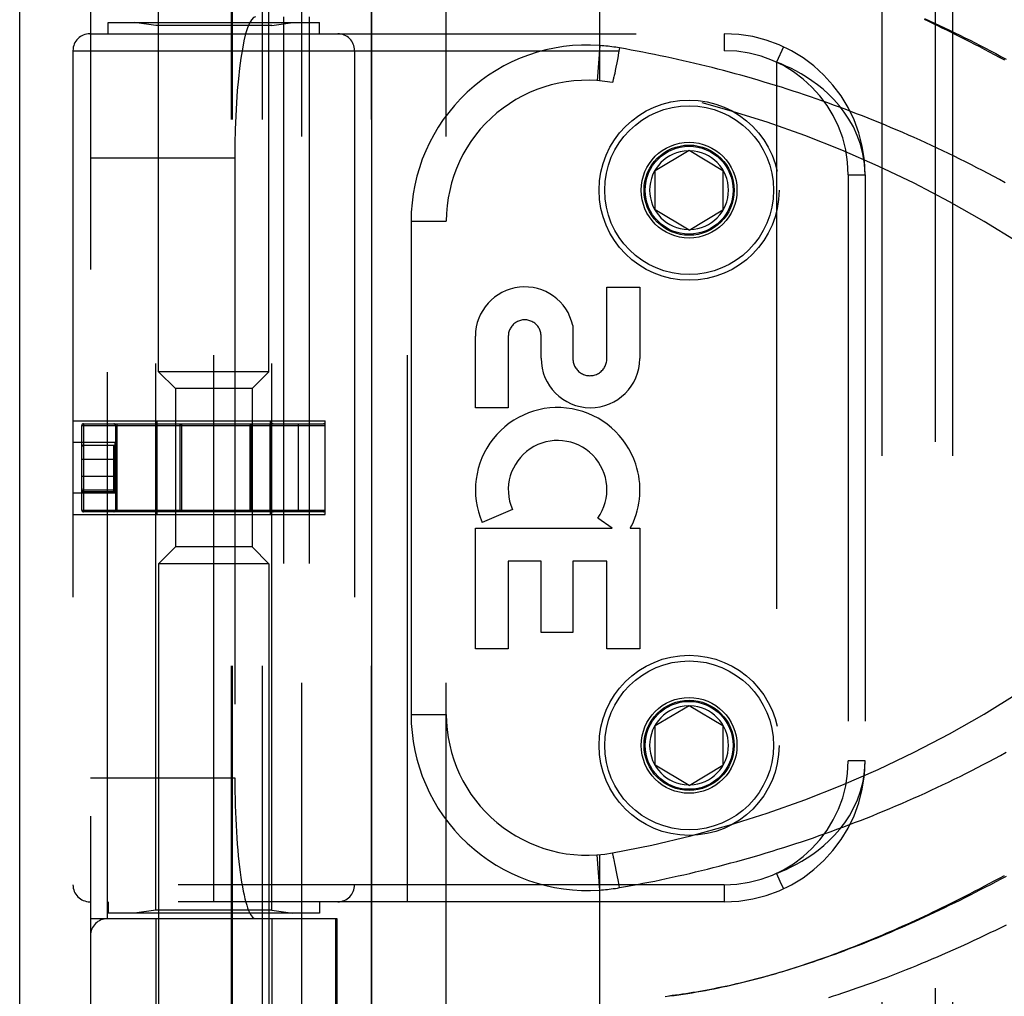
# Model space of a CAD drawing. Header units: inches. Extents: x 0 to 176, y 0 to 114.
# Tile 68 of 102: x 38.13 to 39.87, y 63.59 to 65.33. Entities that reach past the tile are written whole.
import ezdxf

# ---------------------------------------------------------------- set-up
doc = ezdxf.new("R2010")
doc.units = ezdxf.units.IN
doc.header["$LTSCALE"] = 9.696296
doc.header["$MEASUREMENT"] = 0
doc.linetypes.add('HIDDEN', pattern=[0.2, 0.1, -0.1])
doc.layers.get('0').update_dxf_attribs({"linetype": 'CONTINUOUS'})
for name, color, linetype in [('DEFAULT_2', 8, 'HIDDEN'), ('DOOR_ASSEMBLY', 7, 'CONTINUOUS'), ('SUBPANEL', 7, 'CONTINUOUS')]:
    doc.layers.add(name, color=color, linetype=linetype)

msp = doc.modelspace()

# ---------------------------------------------------------------- linework, layer by layer
at = {"color": 3, "linetype": 'Continuous'}
msp.add_line((38.1258, 26.1895), (38.1258, 89.1933), dxfattribs=at)
at = {"layer": 'DEFAULT_2', "color": 8, "linetype": 'HIDDEN'}
msp.add_line((39.7508, 84.9395), (39.7508, 27.2895), dxfattribs=at)
at = {"layer": 'DOOR_ASSEMBLY', "color": 3, "linetype": 'Continuous'}
msp.add_line((38.7508, 26.4395), (38.7508, 85.7895), dxfattribs=at)
at = {"layer": 'DOOR_ASSEMBLY', "color": 8, "linetype": 'HIDDEN'}
for p, q in [((38.3723, 64.7017), (38.3723, 66.1855)), ((38.5683, 64.7017), (38.5683, 66.1855)), ((38.6265, 63.1799), (38.6265, 65.8824)), ((38.883, 63.1799), (38.883, 65.8824)), ((39.1553, 65.2177), (39.1553, 65.8824)), ((38.2515, 65.8524), (38.2515, 63.2099)), ((38.5015, 63.2099), (38.5015, 65.8524)), ((38.5035, 63.2099), (38.5035, 65.8524)), ((38.5565, 63.2099), (38.5565, 65.8524)), ((38.7501, 63.2099), (38.7501, 65.8524)), ((38.2815, 63.7312), (38.2815, 65.3312)), ((38.594, 65.3312), (38.594, 63.7312)), ((38.6399, 65.3312), (38.6399, 63.7312)), ((38.2828, 65.3012), (38.2828, 65.3212)), ((38.2828, 65.3212), (38.6578, 65.3212)), ((38.3673, 65.3159), (38.3298, 65.3212)), ((38.3673, 63.7464), (38.3673, 65.3159)), ((38.5733, 65.3159), (38.3673, 65.3159)), ((38.5733, 65.3159), (38.6108, 65.3212)), ((38.5733, 63.7464), (38.5733, 65.3159)), ((38.6578, 65.3012), (38.6578, 65.3212)), ((38.2503, 65.3012), (39.3765, 65.3012)), ((38.4703, 63.7612), (38.4703, 65.3012)), ((38.814, 63.7612), (38.814, 65.3012)), ((39.3765, 65.3012), (39.3765, 65.2712)), ((39.1553, 65.2804), (39.1508, 65.218)), ((38.2203, 65.2712), (38.2203, 63.7912)), ((38.2203, 65.2712), (39.3765, 65.2712)), ((38.7203, 65.2712), (38.7203, 63.7912)), ((39.1889, 65.2671), (39.1873, 65.2583)), ((39.1906, 65.2761), (39.1889, 65.2671)), ((39.4816, 65.278), (39.469, 65.2508)), ((39.1857, 65.2499), (39.1841, 65.2421)), ((39.1873, 65.2583), (39.1857, 65.2499)), ((39.469, 65.2508), (39.469, 63.8116)), ((39.1811, 65.2273), (39.1805, 65.2247)), ((39.1819, 65.231), (39.1811, 65.2273)), ((39.1829, 65.2358), (39.1819, 65.231)), ((39.1841, 65.2421), (39.1829, 65.2358)), ((39.1793, 65.2194), (39.1791, 65.2186)), ((39.1795, 65.2204), (39.1793, 65.2194)), ((39.1798, 65.2213), (39.1795, 65.2204)), ((39.1801, 65.223), (39.1798, 65.2213)), ((39.1805, 65.2247), (39.1801, 65.223)), ((39.254, 65.0587), (39.314, 65.0947)), ((39.314, 65.0947), (39.374, 65.0587)), ((38.2515, 65.0812), (38.5077, 65.0812)), ((38.5077, 65.0812), (38.5077, 63.9812)), ((39.254, 64.9887), (39.254, 65.0587)), ((39.374, 65.0587), (39.374, 64.9887)), ((39.5965, 65.0512), (39.5965, 64.0112)), ((39.5965, 65.0512), (39.6265, 65.0512)), ((39.6265, 65.0512), (39.6265, 64.0112)), ((39.314, 64.9526), (39.254, 64.9887)), ((39.314, 64.9526), (39.374, 64.9887)), ((38.8205, 64.9687), (38.8205, 64.0937)), ((38.8205, 64.9687), (38.883, 64.9687)), ((39.1681, 64.7248), (39.1681, 64.8519)), ((39.1681, 64.8519), (39.2265, 64.8519)), ((39.2265, 64.8519), (39.2265, 64.7248)), ((39.1077, 64.7836), (39.1077, 64.7248)), ((38.9347, 64.6375), (38.9347, 64.7646)), ((38.9931, 64.7646), (38.9931, 64.6375)), ((39.0513, 64.7255), (39.0514, 64.7646)), ((38.4023, 64.6717), (38.3723, 64.7017)), ((38.5683, 64.7017), (38.3723, 64.7017)), ((38.5383, 64.6717), (38.5683, 64.7017)), ((38.4023, 64.6717), (38.4023, 64.3907)), ((38.5383, 64.6717), (38.4023, 64.6717)), ((38.5383, 64.6717), (38.5383, 64.3907)), ((38.9931, 64.6375), (38.9347, 64.6375)), ((38.2203, 64.6142), (38.6683, 64.6142)), ((38.2358, 64.4562), (38.2358, 64.6062)), ((38.2358, 64.6062), (38.6683, 64.6062)), ((38.2388, 64.6092), (38.2388, 64.4532)), ((38.2388, 64.6092), (38.6653, 64.6092)), ((38.2958, 64.6062), (38.2958, 64.4562)), ((38.2988, 64.4532), (38.2988, 64.6092)), ((38.3697, 64.4482), (38.3697, 64.6142)), ((38.4105, 64.4532), (38.4105, 64.6092)), ((38.4128, 64.6062), (38.4128, 64.4562)), ((38.5351, 64.4562), (38.5351, 64.6062)), ((38.5374, 64.4532), (38.5374, 64.6092)), ((38.5695, 64.6092), (38.5695, 64.4532)), ((38.5709, 64.4482), (38.5709, 64.6142)), ((38.5725, 64.6062), (38.5725, 64.4562)), ((38.6204, 64.4532), (38.6204, 64.6092)), ((38.6683, 64.4482), (38.6683, 64.6142)), ((38.2203, 64.5762), (38.2203, 64.4862)), ((38.2953, 64.5762), (38.2203, 64.5762)), ((38.2388, 64.5712), (38.2936, 64.5712)), ((38.2928, 64.4883), (38.2928, 64.5709)), ((38.2953, 64.4862), (38.2953, 64.5762)), ((38.2358, 64.5462), (38.2958, 64.5462)), ((38.2358, 64.5162), (38.2958, 64.5162)), ((38.2958, 64.4944), (38.2988, 64.4944)), ((38.2953, 64.4862), (38.2203, 64.4862)), ((38.2928, 64.4883), (38.2358, 64.4883)), ((38.2928, 64.4913), (38.2388, 64.4913)), ((39.0003, 64.4573), (38.9467, 64.4341)), ((38.2203, 64.4482), (38.6683, 64.4482)), ((38.2358, 64.4562), (38.6683, 64.4562)), ((38.6653, 64.4532), (38.2388, 64.4532)), ((39.1777, 64.4239), (39.1522, 64.4417)), ((38.9347, 64.2102), (38.9347, 64.4239)), ((38.9347, 64.4239), (39.1777, 64.4239)), ((39.2096, 64.4239), (39.2265, 64.4239)), ((39.2265, 64.4239), (39.2265, 64.2102)), ((38.4023, 64.3907), (38.3723, 64.3607)), ((38.5383, 64.3907), (38.4023, 64.3907)), ((38.5383, 64.3907), (38.5683, 64.3607)), ((38.3723, 64.3607), (38.3723, 63.1268)), ((38.5683, 64.3607), (38.3723, 64.3607)), ((38.5683, 64.3607), (38.5683, 63.1268)), ((38.9931, 64.3655), (38.9931, 64.2102)), ((39.0515, 64.3655), (38.9931, 64.3655)), ((39.0515, 64.2392), (39.0515, 64.3655)), ((39.1077, 64.3655), (39.1077, 64.2392)), ((39.1681, 64.3655), (39.1077, 64.3655)), ((39.1681, 64.2102), (39.1681, 64.3655)), ((39.1077, 64.2392), (39.0515, 64.2392)), ((38.9931, 64.2102), (38.9347, 64.2102)), ((39.2265, 64.2102), (39.1681, 64.2102)), ((39.254, 64.0737), (39.314, 64.1097)), ((39.314, 64.1097), (39.374, 64.0737)), ((38.8205, 64.0937), (38.883, 64.0937)), ((39.254, 64.0037), (39.254, 64.0737)), ((39.374, 64.0737), (39.374, 64.0037)), ((39.314, 63.9676), (39.254, 64.0037)), ((39.314, 63.9676), (39.374, 64.0037)), ((39.6265, 64.0112), (39.5965, 64.0112)), ((38.2515, 63.9812), (38.5077, 63.9812)), ((39.1553, 63.782), (39.1508, 63.8443)), ((39.1553, 63.1799), (39.1553, 63.8447)), ((39.179, 63.8441), (39.1788, 63.8449)), ((39.1792, 63.8433), (39.179, 63.8441)), ((39.1794, 63.8425), (39.1792, 63.8433)), ((39.1797, 63.8415), (39.1794, 63.8425)), ((39.18, 63.84), (39.1797, 63.8415)), ((39.1804, 63.8382), (39.18, 63.84)), ((39.181, 63.8357), (39.1804, 63.8382)), ((39.1816, 63.8329), (39.181, 63.8357)), ((39.1824, 63.829), (39.1816, 63.8329)), ((39.1834, 63.8239), (39.1824, 63.829)), ((39.1847, 63.8174), (39.1834, 63.8239)), ((39.1865, 63.8083), (39.1847, 63.8174)), ((39.1885, 63.7974), (39.1865, 63.8083)), ((39.1906, 63.7862), (39.1885, 63.7974)), ((39.3765, 63.7912), (38.2203, 63.7912)), ((39.3765, 63.7912), (39.3765, 63.7612)), ((39.3765, 63.7612), (38.2503, 63.7612)), ((38.2828, 63.7612), (38.2828, 63.7412)), ((38.6578, 63.7612), (38.6578, 63.7412)), ((38.6578, 63.7412), (38.2828, 63.7412)), ((38.3673, 63.7464), (38.3298, 63.7412)), ((38.5733, 63.7464), (38.3673, 63.7464)), ((38.5733, 63.7464), (38.6108, 63.7412)), ((38.2515, 63.7312), (38.689, 63.7312)), ((38.3673, 63.7312), (38.3673, 63.1852)), ((38.5733, 63.7312), (38.5733, 63.1852)), ((38.6867, 63.2099), (38.6867, 63.7312)), ((38.689, 63.7312), (38.689, 63.2099))]:
    msp.add_line(p, q, dxfattribs=at)
for points in [[(39.8743, 65.2542), (39.8652, 65.2591), (39.8562, 65.264), (39.8473, 65.2687), (39.8385, 65.2734), (39.8298, 65.2779), (39.8212, 65.2824), (39.8126, 65.2868), (39.8042, 65.2911), (39.7959, 65.2953), (39.7876, 65.2995), (39.7795, 65.3035), (39.7714, 65.3075), (39.7634, 65.3114), (39.7555, 65.3153), (39.7476, 65.3191), (39.7397, 65.3228), (39.7319, 65.3265)], [(39.732, 65.3285), (39.7408, 65.3244), (39.7497, 65.3203), (39.7586, 65.3161), (39.7675, 65.3118), (39.7765, 65.3075), (39.7855, 65.3031), (39.7945, 65.2986), (39.8036, 65.2941), (39.8127, 65.2896), (39.8218, 65.285), (39.8309, 65.2803), (39.8401, 65.2756), (39.8492, 65.2708), (39.8584, 65.266), (39.8676, 65.2611), (39.8768, 65.2562)], [(39.1906, 65.2761), (39.1871, 65.2767), (39.1837, 65.2772), (39.1804, 65.2777), (39.177, 65.2782), (39.1736, 65.2786), (39.1701, 65.279), (39.1665, 65.2794), (39.1628, 65.2798), (39.159, 65.2801), (39.1553, 65.2804)], [(39.8751, 65.037), (39.8651, 65.0424), (39.8551, 65.0478), (39.8451, 65.0531), (39.8351, 65.0584), (39.825, 65.0636), (39.815, 65.0687), (39.8049, 65.0738), (39.7948, 65.0788), (39.7847, 65.0838), (39.7746, 65.0887), (39.7645, 65.0936), (39.7543, 65.0983), (39.7442, 65.1031), (39.734, 65.1078), (39.7239, 65.1124), (39.7137, 65.1169), (39.7035, 65.1215), (39.6933, 65.1259), (39.6831, 65.1303), (39.6729, 65.1346), (39.6626, 65.1389), (39.6524, 65.1431), (39.6422, 65.1473), (39.6319, 65.1514), (39.6217, 65.1554), (39.6114, 65.1594), (39.6012, 65.1634), (39.5909, 65.1672), (39.5807, 65.1711), (39.5704, 65.1748), (39.5601, 65.1785), (39.5498, 65.1822), (39.5396, 65.1858), (39.5293, 65.1893), (39.519, 65.1928), (39.5087, 65.1962), (39.4985, 65.1996), (39.4882, 65.2029), (39.4779, 65.2062), (39.4676, 65.2094), (39.4574, 65.2125), (39.4471, 65.2156), (39.4368, 65.2187), (39.4266, 65.2217), (39.4163, 65.2246), (39.4061, 65.2275), (39.3958, 65.2303), (39.3856, 65.2331), (39.3753, 65.2358), (39.3651, 65.2385), (39.3548, 65.2411), (39.3446, 65.2436), (39.3343, 65.2462), (39.3241, 65.2486), (39.3139, 65.251), (39.3036, 65.2534), (39.2934, 65.2557), (39.2832, 65.2579), (39.273, 65.2601), (39.2628, 65.2623), (39.2526, 65.2644), (39.2423, 65.2665), (39.232, 65.2685), (39.2217, 65.2705), (39.2113, 65.2724), (39.201, 65.2743), (39.1906, 65.2761)], [(39.6265, 65.0512), (39.6255, 65.0702), (39.6226, 65.0882), (39.6182, 65.1052), (39.6125, 65.121), (39.6056, 65.1359), (39.5978, 65.1496), (39.5893, 65.1623), (39.5804, 65.1738), (39.571, 65.1844), (39.5615, 65.194), (39.5517, 65.2028), (39.5419, 65.2107), (39.5321, 65.2179), (39.5225, 65.2243), (39.5129, 65.2301), (39.5036, 65.2352), (39.4945, 65.2399), (39.4857, 65.244), (39.4772, 65.2476), (39.469, 65.2508)], [(39.1791, 65.2186), (39.1789, 65.2178), (39.1788, 65.2175), (39.1788, 65.2172), (39.1787, 65.2169), (39.1786, 65.2166), (39.1785, 65.2163), (39.1784, 65.216), (39.1784, 65.2158), (39.1783, 65.2156), (39.1782, 65.2154), (39.1782, 65.2152), (39.1781, 65.2151), (39.1781, 65.215), (39.178, 65.2149), (39.178, 65.2148), (39.1779, 65.2147), (39.1779, 65.2147), (39.1779, 65.2146), (39.1778, 65.2146)], [(38.4105, 64.6092), (38.4108, 64.6091), (38.4112, 64.609), (38.4115, 64.6088), (38.4119, 64.6086), (38.4121, 64.6083), (38.4124, 64.6079), (38.4126, 64.6075), (38.4127, 64.6071), (38.4128, 64.6066), (38.4128, 64.6062)], [(38.5351, 64.6062), (38.5351, 64.6066), (38.5352, 64.6071), (38.5353, 64.6075), (38.5355, 64.6079), (38.5358, 64.6083), (38.536, 64.6086), (38.5364, 64.6088), (38.5367, 64.609), (38.5371, 64.6091), (38.5374, 64.6092)], [(38.2358, 64.568), (38.2358, 64.5685), (38.2359, 64.569), (38.2361, 64.5695), (38.2364, 64.5699), (38.2367, 64.5703), (38.237, 64.5706), (38.2374, 64.5709), (38.2379, 64.571), (38.2383, 64.5711), (38.2388, 64.5712)], [(38.2928, 64.5709), (38.2928, 64.571), (38.293, 64.5711), (38.2932, 64.5712), (38.2936, 64.5712)], [(38.2958, 64.568), (38.2957, 64.5684), (38.2956, 64.5689), (38.2954, 64.5693), (38.2952, 64.5697), (38.2949, 64.5701), (38.2945, 64.5704), (38.2941, 64.5706), (38.2937, 64.5708), (38.2932, 64.5709), (38.2928, 64.5709)], [(38.2936, 64.5712), (38.2942, 64.5711), (38.2949, 64.571), (38.2955, 64.5707), (38.2962, 64.5703), (38.2968, 64.5698), (38.2975, 64.5693), (38.2981, 64.5686), (38.2988, 64.568)], [(38.2974, 64.5681), (38.2967, 64.5681), (38.2965, 64.5682), (38.2962, 64.5682), (38.296, 64.5682), (38.2959, 64.5681), (38.2958, 64.5681), (38.2958, 64.568)], [(38.2988, 64.568), (38.2984, 64.568), (38.298, 64.568), (38.2977, 64.568), (38.2974, 64.5681)], [(38.2358, 64.4943), (38.2358, 64.4938), (38.2359, 64.4934), (38.2361, 64.4929), (38.2363, 64.4925), (38.2367, 64.4922), (38.237, 64.4919), (38.2374, 64.4916), (38.2378, 64.4915), (38.2383, 64.4914), (38.2388, 64.4913)], [(38.2928, 64.4883), (38.2936, 64.4884), (38.2943, 64.4885), (38.2951, 64.4888), (38.2958, 64.4891), (38.2964, 64.4896), (38.297, 64.4901), (38.2975, 64.4907), (38.298, 64.4914), (38.2983, 64.4921), (38.2986, 64.4928), (38.2987, 64.4936), (38.2988, 64.4944)], [(38.2928, 64.4913), (38.2932, 64.4913), (38.2935, 64.4914), (38.2939, 64.4915), (38.2943, 64.4917), (38.2946, 64.4919), (38.2949, 64.4922), (38.2952, 64.4925), (38.2954, 64.4928), (38.2955, 64.4932), (38.2957, 64.4936), (38.2958, 64.494), (38.2958, 64.4944)], [(38.4128, 64.4562), (38.4128, 64.4557), (38.4127, 64.4552), (38.4126, 64.4548), (38.4124, 64.4544), (38.4121, 64.4541), (38.4119, 64.4537), (38.4115, 64.4535), (38.4112, 64.4533), (38.4108, 64.4532), (38.4105, 64.4532)], [(38.5374, 64.4532), (38.5371, 64.4532), (38.5367, 64.4533), (38.5364, 64.4535), (38.536, 64.4537), (38.5358, 64.4541), (38.5355, 64.4544), (38.5353, 64.4548), (38.5352, 64.4553), (38.5351, 64.4557), (38.5351, 64.4562)], [(39.1906, 63.7862), (39.201, 63.7881), (39.2114, 63.79), (39.2218, 63.7919), (39.2321, 63.7939), (39.2425, 63.7959), (39.2529, 63.798), (39.2632, 63.8002), (39.2736, 63.8023), (39.284, 63.8046), (39.2944, 63.8069), (39.3048, 63.8092), (39.3152, 63.8116), (39.3256, 63.8141), (39.336, 63.8166), (39.3464, 63.8192), (39.3569, 63.8218), (39.3673, 63.8245), (39.3777, 63.8272), (39.3882, 63.83), (39.3986, 63.8328), (39.409, 63.8357), (39.4195, 63.8387), (39.4299, 63.8417), (39.4404, 63.8447), (39.4509, 63.8478), (39.4613, 63.851), (39.4718, 63.8543), (39.4823, 63.8575), (39.4927, 63.8609), (39.5032, 63.8643), (39.5137, 63.8678), (39.5242, 63.8713), (39.5346, 63.8749), (39.5451, 63.8785), (39.5556, 63.8822), (39.5661, 63.886), (39.5765, 63.8898), (39.587, 63.8936), (39.5975, 63.8976), (39.6079, 63.9016), (39.6184, 63.9056), (39.6288, 63.9097), (39.6393, 63.9139), (39.6497, 63.9181), (39.6602, 63.9224), (39.6706, 63.9268), (39.681, 63.9312), (39.6914, 63.9357), (39.7018, 63.9402), (39.7123, 63.9448), (39.7226, 63.9494), (39.733, 63.9541), (39.7434, 63.9589), (39.7538, 63.9637), (39.7641, 63.9686), (39.7744, 63.9736), (39.7848, 63.9786), (39.7951, 63.9837), (39.8054, 63.9888), (39.8157, 63.994), (39.8259, 63.9992), (39.8362, 64.0045), (39.8464, 64.0099), (39.8566, 64.0153), (39.8668, 64.0208), (39.877, 64.0264)], [(39.469, 63.8116), (39.4775, 63.8149), (39.4863, 63.8187), (39.4953, 63.8229), (39.5046, 63.8277), (39.5142, 63.833), (39.5238, 63.8389), (39.5336, 63.8455), (39.5434, 63.8528), (39.5532, 63.8609), (39.5629, 63.8697), (39.5723, 63.8794), (39.5815, 63.8899), (39.5903, 63.9014), (39.5985, 63.9138), (39.606, 63.9273), (39.6127, 63.9419), (39.6184, 63.9577), (39.6227, 63.9745), (39.6255, 63.9924), (39.6265, 64.0112)], [(39.1788, 63.8449), (39.1788, 63.8452), (39.1787, 63.8455), (39.1786, 63.8458), (39.1785, 63.8461), (39.1784, 63.8463), (39.1784, 63.8465), (39.1783, 63.8468), (39.1782, 63.8469), (39.1782, 63.8471), (39.1781, 63.8473), (39.1781, 63.8474), (39.178, 63.8475), (39.178, 63.8476), (39.1779, 63.8477), (39.1779, 63.8477), (39.1779, 63.8477), (39.1778, 63.8477)], [(39.469, 63.8116), (39.4753, 63.798), (39.4812, 63.7853)], [(39.2714, 63.593), (39.2794, 63.594), (39.2874, 63.595), (39.2955, 63.5961), (39.3035, 63.5973), (39.3115, 63.5985), (39.3195, 63.5998), (39.3274, 63.6011), (39.3352, 63.6025), (39.3431, 63.6039), (39.3508, 63.6054), (39.3584, 63.6069), (39.366, 63.6084), (39.3735, 63.61), (39.3808, 63.6116), (39.3882, 63.6132), (39.3954, 63.6149), (39.4026, 63.6166), (39.4098, 63.6183), (39.417, 63.6201), (39.4241, 63.6219), (39.4312, 63.6237), (39.4383, 63.6256), (39.4454, 63.6275), (39.4524, 63.6295), (39.4594, 63.6315), (39.4665, 63.6335), (39.4734, 63.6356), (39.4804, 63.6376), (39.4874, 63.6398), (39.4943, 63.6419), (39.5013, 63.6441), (39.5082, 63.6463), (39.5151, 63.6486), (39.522, 63.6509), (39.529, 63.6532), (39.5359, 63.6556), (39.5428, 63.658), (39.5498, 63.6604), (39.5568, 63.6629), (39.5637, 63.6655), (39.5707, 63.668), (39.5778, 63.6706), (39.5848, 63.6733), (39.5918, 63.6759), (39.5989, 63.6787), (39.606, 63.6814), (39.6131, 63.6843), (39.6203, 63.6871), (39.6274, 63.69), (39.6347, 63.693), (39.6419, 63.696), (39.6492, 63.699), (39.6565, 63.7021), (39.6638, 63.7052), (39.6712, 63.7084), (39.6786, 63.7116), (39.686, 63.7149), (39.6935, 63.7182), (39.701, 63.7216), (39.7086, 63.725), (39.7162, 63.7285), (39.7239, 63.7321), (39.7316, 63.7357), (39.7394, 63.7394), (39.7472, 63.7431), (39.7551, 63.7469), (39.7631, 63.7508), (39.7711, 63.7547), (39.7791, 63.7586), (39.7872, 63.7627), (39.7955, 63.7668), (39.8038, 63.771), (39.8122, 63.7753), (39.8207, 63.7797), (39.8293, 63.7842), (39.838, 63.7887), (39.8468, 63.7934), (39.8557, 63.7981), (39.8647, 63.8029), (39.8738, 63.8079)], [(39.8768, 63.8061), (39.8676, 63.8012), (39.8584, 63.7963), (39.8492, 63.7915), (39.8401, 63.7868), (39.8309, 63.7821), (39.8218, 63.7774), (39.8127, 63.7728), (39.8036, 63.7682), (39.7945, 63.7637), (39.7855, 63.7593), (39.7765, 63.7549), (39.7675, 63.7505), (39.7586, 63.7463), (39.7497, 63.7421), (39.7408, 63.7379), (39.732, 63.7338), (39.7232, 63.7298), (39.7144, 63.7258), (39.7057, 63.7219), (39.697, 63.718), (39.6884, 63.7143), (39.6798, 63.7105), (39.6713, 63.7069), (39.6628, 63.7033), (39.6544, 63.6997), (39.646, 63.6963), (39.6376, 63.6929), (39.6293, 63.6895), (39.6211, 63.6862), (39.6129, 63.683), (39.6047, 63.6799), (39.5966, 63.6768), (39.5886, 63.6737), (39.5806, 63.6708), (39.5727, 63.6679), (39.5648, 63.665), (39.557, 63.6622), (39.5492, 63.6595), (39.5415, 63.6568), (39.5339, 63.6542), (39.5262, 63.6517), (39.5187, 63.6492), (39.5112, 63.6468), (39.5037, 63.6444), (39.4964, 63.6421), (39.489, 63.6398), (39.4817, 63.6376), (39.4745, 63.6355), (39.4673, 63.6334), (39.4602, 63.6313), (39.4531, 63.6294), (39.446, 63.6274), (39.4391, 63.6255), (39.4321, 63.6237), (39.4252, 63.6219), (39.4184, 63.6202), (39.4116, 63.6185), (39.4048, 63.6169), (39.3981, 63.6153), (39.3915, 63.6138), (39.3849, 63.6123), (39.3783, 63.6109), (39.3717, 63.6095), (39.3652, 63.6082), (39.3588, 63.6069), (39.3524, 63.6056), (39.346, 63.6044), (39.3397, 63.6032), (39.3333, 63.6021), (39.3271, 63.601), (39.3208, 63.6), (39.3146, 63.599), (39.3085, 63.598), (39.3023, 63.5971)], [(39.1553, 63.782), (39.1588, 63.7822), (39.1623, 63.7825), (39.1656, 63.7828), (39.1689, 63.7832), (39.1724, 63.7836), (39.1759, 63.784), (39.1795, 63.7845), (39.1832, 63.785), (39.1869, 63.7856), (39.1906, 63.7862)], [(39.4812, 63.7853), (39.4815, 63.7846), (39.4816, 63.7843)], [(39.8768, 63.7197), (39.8672, 63.715), (39.8576, 63.7104), (39.8481, 63.7058), (39.8386, 63.7013), (39.8291, 63.6968), (39.8196, 63.6924), (39.8102, 63.688), (39.8008, 63.6837), (39.7914, 63.6795), (39.782, 63.6753), (39.7727, 63.6712), (39.7634, 63.6671), (39.7542, 63.6631), (39.7449, 63.6591), (39.7358, 63.6553), (39.7266, 63.6515), (39.7175, 63.6477), (39.7085, 63.644), (39.6995, 63.6404), (39.6905, 63.6368), (39.6816, 63.6333), (39.6727, 63.6299), (39.6639, 63.6265), (39.6551, 63.6232), (39.6463, 63.62), (39.6377, 63.6168), (39.629, 63.6137), (39.6204, 63.6106), (39.6119, 63.6076), (39.6034, 63.6047), (39.5949, 63.6018), (39.5866, 63.599), (39.5782, 63.5963), (39.5699, 63.5936), (39.5617, 63.591)], [(39.3023, 63.5971), (39.2962, 63.5962), (39.2901, 63.5954), (39.2841, 63.5946), (39.278, 63.5938)]]:
    msp.add_lwpolyline(points, dxfattribs=at)
for centre, radius in [((39.314, 65.0237), 0.1598), ((39.314, 65.0237), 0.1598), ((39.314, 65.0237), 0.1498), ((39.314, 65.0237), 0.085), ((39.314, 65.0237), 0.08), ((39.314, 65.0237), 0.078), ((39.314, 64.0387), 0.1598), ((39.314, 64.0387), 0.1598), ((39.314, 64.0387), 0.1498), ((39.314, 64.0387), 0.085), ((39.314, 64.0387), 0.08), ((39.314, 64.0387), 0.078)]:
    msp.add_circle(centre, radius, dxfattribs=at)
for centre, radius, start, end in [((38.2503, 65.2712), 0.03, 90, 180), ((38.6903, 65.2712), 0.03, 0, 90), ((39.3765, 65.0512), 0.25, 0, 90), ((39.133, 64.9687), 0.3125, 85.9125, 180), ((39.3765, 65.0512), 0.22, 0, 90), ((39.133, 64.9687), 0.25, 79.6658, 180), ((38.8191, 63.2471), 2, 47.2041, 79.6658), ((39.314, 65.0237), 0.07, 91.4692, 268.5308), ((39.314, 65.0237), 0.07, 271.4692, 88.5308), ((39.0222, 64.7646), 0.0875, 12.5167, 179.9756), ((39.0222, 64.7646), 0.0291, 359.9462, 180), ((39.1389, 64.7254), 0.0876, 179.9462, 359.5965), ((39.1379, 64.7248), 0.0302, 179.9714, 0.0286), ((39.0806, 64.4921), 0.1459, 18.1268, 203.4014), ((38.2388, 64.6062), 0.003, 90, 180), ((38.2928, 64.6062), 0.003, 0, 90), ((38.5755, 64.6062), 0.003, 90, 180), ((38.6653, 64.6062), 0.003, 0, 90), ((39.0806, 64.4921), 0.0875, 324.8915, 203.4014), ((38.2388, 64.5682), 0.003, 90, 180), ((39.0837, 64.4919), 0.1431, 333.8028, 18.5861), ((38.2388, 64.4562), 0.003, 180, 270), ((38.2928, 64.4562), 0.003, 270, 360), ((38.5755, 64.4562), 0.003, 180, 270), ((38.6653, 64.4562), 0.003, 270, 360), ((39.0806, 64.4921), 0.1459, 332.1494, 334.2621), ((38.8191, 65.8153), 2, 280.3342, 312.7959), ((39.314, 64.0387), 0.07, 91.4692, 268.5308), ((39.314, 64.0387), 0.07, 271.4692, 88.5308), ((39.133, 64.0937), 0.3125, 180, 274.0875), ((39.133, 64.0937), 0.25, 180, 280.3342), ((39.3765, 64.0112), 0.25, 270, 360), ((39.3765, 64.0112), 0.22, 270, 360), ((38.2503, 63.7912), 0.03, 180, 270), ((38.6903, 63.7912), 0.03, 270, 360), ((38.2815, 63.7012), 0.03, 90, 180)]:
    msp.add_arc(centre, radius, start, end, dxfattribs=at)
for centre, start_param, end_param in [((38.5444, 65.0812), 0, 1.570796), ((38.5444, 63.9812), 1.570796, 3.141593)]:
    msp.add_ellipse(centre, major_axis=(0, 0.25), ratio=0.146965, start_param=start_param, end_param=end_param, dxfattribs=at)
at = {"layer": 'SUBPANEL', "color": 8, "linetype": 'HIDDEN'}
for p, q in [((39.657, 29.6458), (39.657, 82.5833)), ((39.782, 29.6458), (39.782, 82.5833))]:
    msp.add_line(p, q, dxfattribs=at)

doc.saveas('drawing.dxf')
